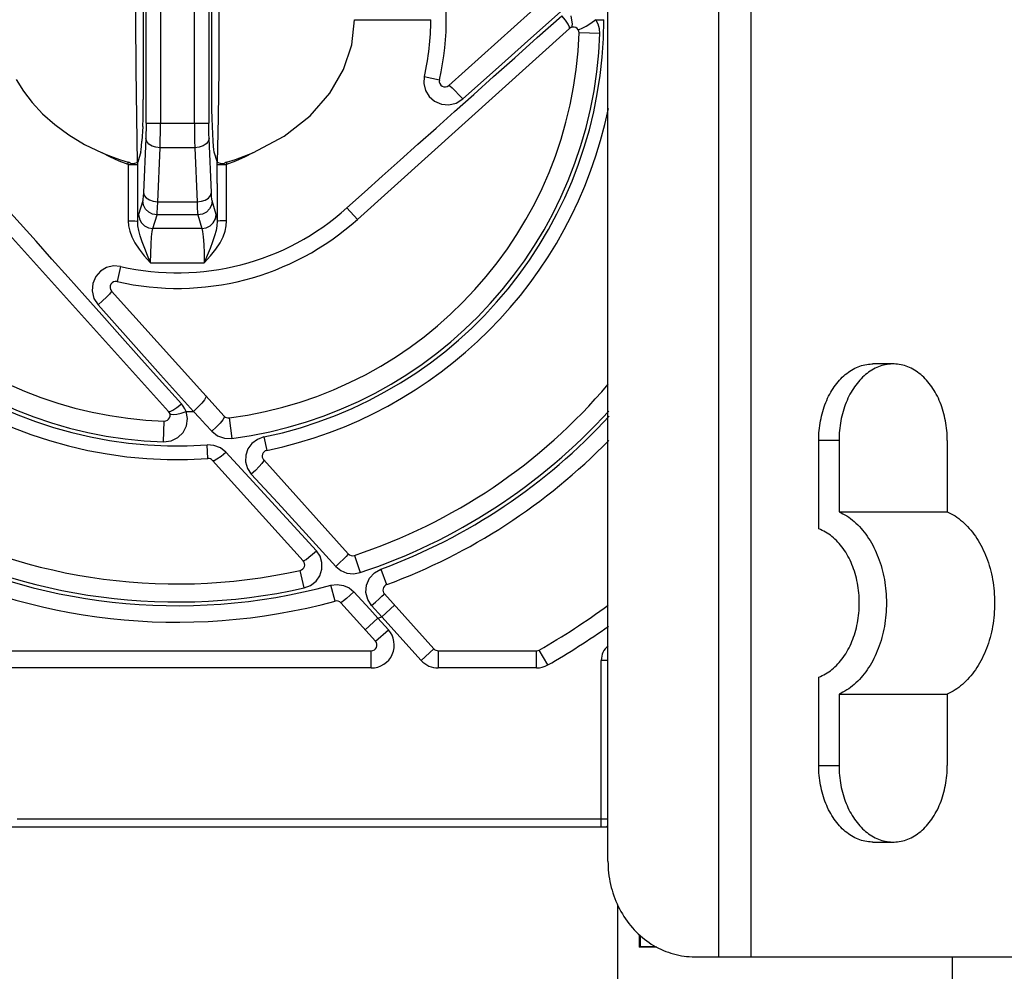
# Model space of a CAD drawing. Header units: millimetres. Extents: x 0 to 594, y 0 to 420.
# Tile 27 of 78: x 261 to 287, y 345 to 370. Entities that reach past the tile are written whole.
import ezdxf

# ---------------------------------------------------------------- set-up
doc = ezdxf.new("R2010")
doc.units = ezdxf.units.MM
doc.header["$LTSCALE"] = 32.67
doc.layers.get('0').update_dxf_attribs({"linetype": 'CONTINUOUS'})

msp = doc.modelspace()

# ---------------------------------------------------------------- linework, layer by layer
at = {"color": 9, "linetype": 'CONTINUOUS'}
for p, q in [((279.145, 345.698), (279.145, 388.698)), ((279.992, 345.698), (279.992, 388.698)), ((264.183, 367.49), (264.183, 372.905)), ((264.557, 372.905), (264.557, 367.49)), ((265.446, 367.49), (265.446, 372.905)), ((265.82, 372.905), (265.82, 367.49)), ((274.233, 369.711), (275.243, 370.613)), ((274.406, 369.729), (275.047, 370.302)), ((275.143, 370.182), (275.047, 370.302)), ((275.312, 370.183), (275.287, 370.297)), ((269.629, 370.197), (271.622, 370.197)), ((275.212, 370.079), (275.143, 370.182)), ((275.247, 370.005), (275.212, 370.079)), ((275.246, 369.967), (275.247, 370.005)), ((275.295, 369.997), (275.316, 370.026)), ((275.322, 370.09), (275.312, 370.183)), ((275.316, 370.026), (275.322, 370.09)), ((275.576, 369.972), (275.681, 370.03)), ((275.681, 370.03), (275.805, 370.108)), ((275.805, 370.108), (275.934, 370.198)), ((275.994, 370.084), (275.934, 370.197)), ((275.934, 370.197), (276.143, 370.197)), ((276.029, 369.961), (275.994, 370.084)), ((275.469, 369.941), (275.502, 369.941)), ((276.038, 369.833), (275.496, 369.851)), ((275.502, 369.941), (275.576, 369.972)), ((276.038, 369.833), (276.029, 369.961)), ((273.313, 368.888), (274.233, 369.711)), ((273.816, 369.201), (274.406, 369.729)), ((273.265, 368.709), (273.816, 369.201)), ((271.453, 368.712), (271.44, 368.525)), ((271.453, 368.712), (271.848, 368.621)), ((272.457, 368.124), (273.313, 368.888)), ((272.743, 368.243), (273.265, 368.709)), ((271.44, 368.525), (271.485, 368.345)), ((272.095, 368.476), (272.12, 368.464)), ((272.12, 368.464), (272.177, 368.416)), ((271.485, 368.345), (271.58, 368.189)), ((272.177, 368.416), (272.258, 368.338)), ((272.243, 367.797), (272.743, 368.243)), ((272.258, 368.338), (272.355, 368.236)), ((272.355, 368.236), (272.457, 368.124)), ((271.58, 368.189), (271.719, 368.067)), ((271.719, 368.067), (271.898, 367.989)), ((271.898, 367.989), (272.096, 367.971)), ((272.096, 367.971), (272.288, 368.018)), ((272.288, 368.018), (272.457, 368.124)), ((271.759, 367.364), (272.243, 367.797)), ((264.183, 367.49), (264.182, 367.346)), ((264.183, 367.49), (265.82, 367.49)), ((265.821, 367.346), (265.82, 367.49)), ((264.179, 367.209), (264.175, 367.088)), ((264.182, 367.346), (264.179, 367.209)), ((265.824, 367.209), (265.821, 367.346)), ((265.828, 367.088), (265.824, 367.209)), ((271.286, 366.941), (271.759, 367.364)), ((264.175, 367.088), (264.113, 365.676)), ((264.199, 367.013), (264.175, 367.088)), ((264.255, 366.946), (264.199, 367.013)), ((264.338, 366.895), (264.255, 366.946)), ((265.754, 366.952), (265.673, 366.898)), ((265.806, 367.015), (265.754, 366.952)), ((265.828, 367.088), (265.806, 367.015)), ((265.89, 365.676), (265.828, 367.088)), ((270.818, 366.523), (271.286, 366.941)), ((263.253, 366.6), (263.032, 366.716)), ((264.437, 366.861), (264.338, 366.895)), ((264.55, 366.847), (264.437, 366.861)), ((264.488, 365.435), (264.55, 366.847)), ((265.453, 366.847), (264.55, 366.847)), ((265.57, 366.862), (265.453, 366.847)), ((265.453, 366.847), (265.515, 365.435)), ((265.673, 366.898), (265.57, 366.862)), ((266.971, 366.716), (266.75, 366.6)), ((263.481, 366.498), (263.253, 366.6)), ((263.715, 366.41), (263.481, 366.498)), ((263.715, 366.41), (263.715, 366.474)), ((263.715, 366.41), (263.716, 365.944)), ((263.715, 366.41), (263.965, 366.41)), ((263.965, 365.916), (263.965, 366.469)), ((266.038, 365.916), (266.038, 366.469)), ((266.038, 366.41), (266.288, 366.41)), ((266.287, 365.943), (266.288, 366.41)), ((266.522, 366.498), (266.288, 366.41)), ((266.288, 366.474), (266.288, 366.41)), ((266.75, 366.6), (266.522, 366.498)), ((270.353, 366.106), (270.818, 366.523)), ((263.716, 365.944), (263.717, 365.454)), ((263.964, 365.423), (263.965, 365.916)), ((266.038, 365.916), (266.039, 365.423)), ((266.286, 365.454), (266.287, 365.943)), ((269.89, 365.69), (270.353, 366.106)), ((264.113, 365.676), (264.108, 365.576)), ((264.113, 365.676), (264.135, 365.603)), ((265.867, 365.601), (265.89, 365.676)), ((265.895, 365.576), (265.89, 365.676)), ((269.431, 365.278), (269.89, 365.69)), ((263.717, 365.454), (263.717, 364.943)), ((263.963, 364.93), (263.964, 365.423)), ((264.094, 365.462), (263.988, 365.105)), ((264.101, 365.504), (264.094, 365.462)), ((264.114, 365.345), (264.094, 365.462)), ((264.108, 365.576), (264.101, 365.504)), ((264.135, 365.603), (264.187, 365.539)), ((264.187, 365.539), (264.268, 365.486)), ((264.268, 365.486), (264.371, 365.45)), ((264.371, 365.45), (264.488, 365.435)), ((264.488, 365.435), (265.515, 365.435)), ((265.515, 365.435), (265.628, 365.449)), ((265.628, 365.449), (265.727, 365.483)), ((265.727, 365.483), (265.81, 365.534)), ((265.81, 365.534), (265.867, 365.601)), ((265.909, 365.462), (265.89, 365.349)), ((265.902, 365.504), (265.895, 365.576)), ((265.909, 365.462), (265.902, 365.504)), ((266.015, 365.105), (265.909, 365.462)), ((266.039, 365.423), (266.04, 364.93)), ((266.287, 364.943), (266.286, 365.454)), ((260.893, 364.865), (260.485, 365.32)), ((263.979, 365.066), (263.988, 365.105)), ((263.988, 365.105), (264.007, 364.992)), ((264.17, 365.242), (264.114, 365.345)), ((264.253, 365.162), (264.17, 365.242)), ((264.354, 365.112), (264.253, 365.162)), ((264.468, 365.093), (264.354, 365.112)), ((265.654, 365.113), (265.535, 365.093)), ((265.759, 365.168), (265.654, 365.113)), ((265.839, 365.25), (265.759, 365.168)), ((265.89, 365.349), (265.839, 365.25)), ((265.995, 364.988), (266.015, 365.105)), ((266.015, 365.105), (266.024, 365.066)), ((269.703, 364.976), (269.432, 365.278)), ((261.306, 364.404), (260.893, 364.865)), ((263.717, 364.943), (263.726, 364.811)), ((263.717, 364.943), (263.808, 364.941)), ((263.808, 364.941), (263.887, 364.938)), ((263.887, 364.938), (263.941, 364.934)), ((263.941, 364.934), (263.963, 364.93)), ((263.963, 364.93), (263.971, 365.007)), ((263.969, 364.812), (263.963, 364.93)), ((263.971, 365.007), (263.979, 365.066)), ((264.007, 364.992), (264.058, 364.893)), ((264.058, 364.893), (264.138, 364.811)), ((264.362, 364.736), (264.468, 365.093)), ((265.535, 365.093), (264.468, 365.093)), ((265.535, 365.093), (265.641, 364.736)), ((265.856, 364.805), (265.939, 364.885)), ((265.939, 364.885), (265.995, 364.988)), ((266.024, 365.066), (266.032, 365.007)), ((266.032, 365.007), (266.04, 364.93)), ((266.04, 364.93), (266.034, 364.811)), ((266.062, 364.934), (266.04, 364.93)), ((266.116, 364.938), (266.062, 364.934)), ((266.195, 364.941), (266.116, 364.938)), ((266.287, 364.943), (266.195, 364.941)), ((266.277, 364.811), (266.287, 364.943)), ((263.726, 364.811), (263.755, 364.672)), ((263.755, 364.672), (263.808, 364.523)), ((263.991, 364.684), (263.969, 364.812)), ((264.029, 364.544), (263.991, 364.684)), ((264.138, 364.811), (264.243, 364.756)), ((264.243, 364.756), (264.362, 364.736)), ((264.327, 364.519), (264.343, 364.658)), ((264.343, 364.658), (264.362, 364.736)), ((264.788, 364.736), (264.362, 364.736)), ((265.215, 364.736), (264.788, 364.736)), ((265.641, 364.736), (265.215, 364.736)), ((265.641, 364.736), (265.756, 364.755)), ((265.641, 364.736), (265.66, 364.657)), ((265.66, 364.657), (265.677, 364.517)), ((265.756, 364.755), (265.856, 364.805)), ((266.011, 364.683), (265.974, 364.543)), ((266.034, 364.811), (266.011, 364.683)), ((266.195, 364.523), (266.248, 364.672)), ((266.248, 364.672), (266.277, 364.811)), ((261.723, 363.938), (261.306, 364.404)), ((263.808, 364.523), (263.888, 364.364)), ((263.888, 364.364), (263.998, 364.196)), ((264.082, 364.389), (264.029, 364.544)), ((264.147, 364.216), (264.082, 364.389)), ((264.313, 364.326), (264.327, 364.519)), ((265.677, 364.517), (265.69, 364.324)), ((265.921, 364.388), (265.856, 364.215)), ((265.974, 364.543), (265.921, 364.388)), ((266.006, 364.197), (266.115, 364.364)), ((266.115, 364.364), (266.195, 364.523)), ((263.998, 364.196), (264.136, 364.022)), ((264.221, 364.031), (264.147, 364.216)), ((264.299, 363.841), (264.304, 364.096)), ((264.304, 364.096), (264.313, 364.326)), ((265.69, 364.324), (265.699, 364.094)), ((265.699, 364.094), (265.704, 363.841)), ((265.856, 364.215), (265.782, 364.031)), ((265.867, 364.023), (266.006, 364.197)), ((262.145, 363.466), (261.723, 363.938)), ((264.136, 364.022), (264.299, 363.841)), ((264.299, 363.841), (264.221, 364.031)), ((264.299, 363.841), (264.768, 363.841)), ((264.768, 363.841), (265.236, 363.841)), ((265.236, 363.841), (265.704, 363.841)), ((265.782, 364.031), (265.704, 363.841)), ((265.704, 363.841), (265.867, 364.023)), ((262.994, 363.62), (262.871, 363.48)), ((263.152, 363.715), (262.994, 363.62)), ((263.331, 363.759), (263.152, 363.715)), ((263.516, 363.746), (263.331, 363.759)), ((263.516, 363.746), (263.425, 363.351)), ((262.578, 362.981), (262.145, 363.466)), ((262.793, 363.302), (262.775, 363.105)), ((262.871, 363.48), (262.793, 363.302)), ((262.775, 363.105), (262.821, 362.912)), ((263.269, 363.079), (263.223, 363.025)), ((263.28, 363.104), (263.269, 363.079)), ((263.028, 362.478), (262.578, 362.981)), ((262.821, 362.912), (262.928, 362.742)), ((263.045, 362.848), (262.928, 362.742)), ((263.147, 362.946), (263.045, 362.848)), ((263.223, 363.025), (263.147, 362.946)), ((262.928, 362.742), (263.715, 361.861)), ((263.498, 361.952), (263.028, 362.478)), ((263.995, 361.395), (263.498, 361.952)), ((263.715, 361.861), (264.56, 360.915)), ((264.528, 360.798), (263.995, 361.395)), ((265.106, 360.152), (264.528, 360.798)), ((264.56, 360.915), (265.418, 359.956)), ((265.709, 360.259), (265.637, 360.17)), ((265.747, 360.325), (265.709, 360.259)), ((265.748, 360.363), (265.747, 360.325)), ((264.809, 359.952), (264.883, 359.987)), ((264.883, 359.987), (264.986, 360.056)), ((264.986, 360.056), (265.107, 360.152)), ((265.155, 360.09), (265.106, 360.152)), ((265.195, 360.022), (265.155, 360.09)), ((265.226, 359.95), (265.195, 360.022)), ((265.536, 360.064), (265.417, 359.956)), ((265.419, 359.956), (265.578, 359.784)), ((265.637, 360.17), (265.536, 360.064)), ((264.637, 359.161), (264.655, 359.703)), ((264.771, 359.954), (264.809, 359.952)), ((264.801, 359.904), (264.83, 359.883)), ((264.83, 359.883), (264.894, 359.877)), ((264.894, 359.877), (264.987, 359.887)), ((264.987, 359.887), (265.101, 359.912)), ((265.101, 359.912), (265.226, 359.95)), ((265.264, 359.767), (265.228, 359.95)), ((265.237, 359.576), (265.264, 359.767)), ((265.578, 359.784), (265.737, 359.611)), ((266.186, 359.734), (266.115, 359.646)), ((266.223, 359.797), (266.186, 359.734)), ((266.225, 359.834), (266.223, 359.797)), ((266.355, 359.785), (266.426, 359.247)), ((265.149, 359.406), (265.237, 359.576)), ((265.737, 359.611), (265.899, 359.436)), ((266.015, 359.543), (265.898, 359.436)), ((266.115, 359.646), (266.015, 359.543)), ((264.635, 359.161), (264.834, 359.186)), ((264.834, 359.186), (265.011, 359.272)), ((265.011, 359.272), (265.149, 359.406)), ((265.899, 359.436), (266.045, 359.32)), ((266.045, 359.32), (266.229, 359.253)), ((266.229, 359.253), (266.425, 359.247)), ((267.091, 359.225), (266.948, 359.117)), ((267.263, 359.288), (267.091, 359.225)), ((267.263, 359.288), (267.336, 358.937)), ((282.29, 359.198), (281.76, 359.198)), ((265.799, 358.725), (265.775, 359.083)), ((265.957, 359.069), (265.776, 359.083)), ((266.125, 359.003), (265.957, 359.069)), ((266.265, 358.89), (266.125, 359.003)), ((266.845, 358.976), (266.788, 358.811)), ((266.948, 359.117), (266.845, 358.976)), ((265.921, 358.676), (265.96, 358.677)), ((265.96, 358.677), (266.035, 358.715)), ((266.035, 358.715), (266.142, 358.789)), ((266.142, 358.789), (266.265, 358.89)), ((267.075, 358.01), (266.265, 358.89)), ((266.788, 358.811), (266.783, 358.636)), ((267.255, 358.69), (267.25, 358.658)), ((266.783, 358.636), (266.831, 358.465)), ((266.831, 358.465), (266.932, 358.314)), ((267.042, 358.414), (266.932, 358.314)), ((267.138, 358.512), (267.042, 358.414)), ((267.21, 358.596), (267.138, 358.512)), ((267.25, 358.658), (267.21, 358.596)), ((266.932, 358.314), (267.623, 357.562)), ((267.849, 357.168), (267.075, 358.01)), ((267.623, 357.562), (268.358, 356.761)), ((268.632, 356.313), (267.849, 357.168)), ((268.358, 356.761), (269.14, 355.905)), ((268.362, 356.088), (268.437, 356.147)), ((268.437, 356.147), (268.53, 356.224)), ((268.53, 356.224), (268.632, 356.313)), ((268.729, 356.169), (268.632, 356.313)), ((268.779, 356.002), (268.729, 356.169)), ((269.413, 356.165), (269.342, 356.094)), ((269.455, 356.212), (269.413, 356.165)), ((269.467, 356.233), (269.455, 356.212)), ((269.625, 356.191), (269.773, 355.743)), ((268.288, 356.047), (268.31, 356.054)), ((268.31, 356.054), (268.362, 356.088)), ((268.777, 355.828), (268.779, 356.002)), ((269.248, 356.005), (269.14, 355.905)), ((269.14, 355.905), (269.273, 355.797)), ((269.342, 356.094), (269.248, 356.005)), ((268.312, 355.34), (268.209, 355.801)), ((268.623, 355.516), (268.723, 355.661)), ((268.723, 355.661), (268.777, 355.828)), ((269.273, 355.797), (269.431, 355.731)), ((269.431, 355.731), (269.602, 355.712)), ((269.602, 355.712), (269.773, 355.743)), ((269.944, 355.417), (270.023, 355.595)), ((270.023, 355.595), (270.152, 355.736)), ((270.152, 355.736), (270.32, 355.83)), ((270.32, 355.83), (270.469, 355.427)), ((268.312, 355.34), (268.483, 355.406)), ((268.483, 355.406), (268.623, 355.516)), ((269.011, 355.411), (269.172, 355.433)), ((269.124, 354.997), (269.011, 355.411)), ((269.172, 355.433), (269.338, 355.409)), ((269.338, 355.409), (269.49, 355.342)), ((269.49, 355.342), (269.613, 355.239)), ((269.927, 355.224), (269.944, 355.417)), ((269.42, 355.069), (269.345, 355.006)), ((269.511, 355.148), (269.42, 355.069)), ((269.613, 355.239), (269.511, 355.148)), ((270.029, 354.783), (269.613, 355.239)), ((269.973, 355.039), (269.927, 355.224)), ((270.271, 355.055), (270.344, 355.123)), ((270.344, 355.123), (270.393, 355.169)), ((270.393, 355.169), (270.409, 355.186)), ((269.294, 354.965), (269.274, 354.952)), ((269.345, 355.006), (269.294, 354.965)), ((270.077, 354.879), (269.973, 355.039)), ((270.077, 354.879), (270.18, 354.972)), ((270.077, 354.879), (270.344, 354.586)), ((270.18, 354.972), (270.271, 355.055)), ((270.678, 354.887), (270.344, 354.586)), ((270.241, 354.551), (270.029, 354.783)), ((270.344, 354.586), (271.37, 353.446)), ((270.241, 354.551), (269.906, 354.25)), ((270.513, 354.249), (270.241, 354.551)), ((270.179, 353.948), (270.513, 354.249)), ((270.067, 353.248), (270.067, 353.698)), ((271.37, 353.446), (271.705, 353.747)), ((271.816, 353.698), (271.816, 353.248)), ((274.382, 353.248), (274.382, 353.698)), ((274.681, 353.327), (274.457, 353.717)), ((276.077, 349.098), (276.077, 353.448)), ((276.252, 353.448), (276.077, 353.448)), ((270.067, 353.248), (255.621, 353.248)), ((274.382, 353.248), (271.816, 353.248)), ((281.76, 350.698), (282.29, 350.698)), ((260.813, 349.305), (276.252, 349.305))]:
    msp.add_line(p, q, dxfattribs=at)
at = {"color": 7, "linetype": 'CONTINUOUS'}
for p, q in [((276.252, 348.198), (276.252, 386.198)), ((264.11, 372.283), (264.11, 368.112)), ((265.893, 372.283), (265.893, 368.112)), ((263.913, 371.491), (263.908, 370.198)), ((266.095, 370.198), (266.09, 371.491)), ((275.365, 371.421), (272.095, 368.476)), ((263.908, 370.198), (263.913, 368.904)), ((266.09, 368.904), (266.095, 370.198)), ((269.559, 369.544), (269.629, 370.197)), ((269.703, 364.976), (275.246, 369.967)), ((269.344, 368.893), (269.559, 369.544)), ((263.913, 368.904), (263.928, 367.638)), ((266.075, 367.638), (266.09, 368.904)), ((268.986, 368.273), (269.344, 368.893)), ((260.788, 368.636), (260.977, 368.331)), ((260.977, 368.331), (261.206, 368.03)), ((268.47, 367.683), (268.986, 368.273)), ((261.206, 368.03), (261.477, 367.737)), ((264.108, 367.849), (264.11, 368.112)), ((265.893, 368.112), (265.895, 367.849)), ((261.477, 367.737), (261.795, 367.454)), ((264.103, 367.613), (264.108, 367.849)), ((265.895, 367.849), (265.9, 367.613)), ((267.789, 367.15), (268.47, 367.683)), ((261.795, 367.454), (262.161, 367.185)), ((263.928, 367.638), (263.952, 366.46)), ((264.094, 367.405), (264.103, 367.613)), ((264.557, 367.259), (264.557, 367.49)), ((265.446, 367.49), (265.447, 367.259)), ((265.9, 367.613), (265.909, 367.405)), ((266.052, 366.46), (266.075, 367.638)), ((262.161, 367.185), (262.574, 366.937)), ((264.094, 367.405), (264.074, 367.02)), ((264.554, 367.041), (264.557, 367.259)), ((265.447, 367.259), (265.449, 367.041)), ((265.909, 367.405), (265.929, 367.02)), ((262.574, 366.937), (263.032, 366.716)), ((264.066, 366.891), (264.074, 367.02)), ((264.55, 366.847), (264.554, 367.041)), ((265.449, 367.041), (265.453, 366.847)), ((265.929, 367.02), (265.937, 366.891)), ((266.971, 366.716), (267.789, 367.15)), ((263.032, 366.716), (263.256, 366.626)), ((264.046, 366.743), (263.965, 366.469)), ((264.046, 366.743), (264.057, 366.798)), ((264.057, 366.798), (264.066, 366.891)), ((265.937, 366.891), (265.946, 366.798)), ((265.946, 366.798), (265.957, 366.743)), ((265.957, 366.743), (266.038, 366.469)), ((266.747, 366.626), (266.971, 366.716)), ((263.256, 366.626), (263.484, 366.545)), ((263.484, 366.545), (263.715, 366.474)), ((263.741, 366.464), (263.715, 366.474)), ((263.765, 366.449), (263.741, 366.464)), ((263.789, 366.429), (263.765, 366.449)), ((263.881, 366.438), (263.789, 366.429)), ((263.941, 366.452), (263.881, 366.438)), ((263.965, 366.469), (263.941, 366.452)), ((266.065, 366.451), (266.038, 366.469)), ((266.127, 366.438), (266.065, 366.451)), ((266.214, 366.429), (266.127, 366.438)), ((266.238, 366.449), (266.214, 366.429)), ((266.262, 366.464), (266.238, 366.449)), ((266.288, 366.474), (266.262, 366.464)), ((266.288, 366.474), (266.519, 366.545)), ((266.519, 366.545), (266.747, 366.626)), ((259.78, 365.496), (264.771, 359.954)), ((264.482, 365.276), (264.488, 365.435)), ((265.515, 365.435), (265.521, 365.276)), ((264.468, 365.093), (264.476, 365.16)), ((264.476, 365.16), (264.482, 365.276)), ((265.521, 365.276), (265.528, 365.16)), ((265.528, 365.16), (265.535, 365.093)), ((266.225, 359.834), (263.28, 363.104)), ((282.534, 360.981), (282.575, 361.009)), ((282.575, 361.009), (282.617, 361.036)), ((282.617, 361.036), (282.659, 361.06)), ((282.659, 361.06), (282.702, 361.083)), ((282.702, 361.083), (282.746, 361.104)), ((282.746, 361.104), (282.789, 361.122)), ((282.789, 361.122), (282.834, 361.139)), ((282.834, 361.139), (282.878, 361.153)), ((282.878, 361.153), (282.923, 361.166)), ((282.923, 361.166), (282.968, 361.176)), ((282.968, 361.176), (283.014, 361.185)), ((283.014, 361.185), (283.059, 361.191)), ((283.059, 361.191), (283.105, 361.195)), ((283.105, 361.009), (283.064, 360.981)), ((283.105, 361.195), (283.151, 361.197)), ((283.147, 361.036), (283.105, 361.009)), ((283.19, 361.06), (283.147, 361.036)), ((283.151, 361.197), (283.174, 361.198)), ((283.704, 361.198), (283.174, 361.198)), ((283.232, 361.083), (283.19, 361.06)), ((283.276, 361.104), (283.232, 361.083)), ((283.32, 361.122), (283.276, 361.104)), ((283.364, 361.139), (283.32, 361.122)), ((283.409, 361.153), (283.364, 361.139)), ((283.454, 361.166), (283.409, 361.153)), ((283.499, 361.176), (283.454, 361.166)), ((283.544, 361.185), (283.499, 361.176)), ((283.59, 361.191), (283.544, 361.185)), ((283.636, 361.195), (283.59, 361.191)), ((283.681, 361.197), (283.636, 361.195)), ((283.704, 361.198), (283.681, 361.197)), ((283.727, 361.197), (283.704, 361.198)), ((283.773, 361.195), (283.727, 361.197)), ((283.819, 361.191), (283.773, 361.195)), ((283.864, 361.185), (283.819, 361.191)), ((283.91, 361.176), (283.864, 361.185)), ((283.955, 361.166), (283.91, 361.176)), ((284, 361.153), (283.955, 361.166)), ((284.044, 361.139), (284, 361.153)), ((284.089, 361.122), (284.044, 361.139)), ((284.132, 361.104), (284.089, 361.122)), ((284.176, 361.083), (284.132, 361.104)), ((284.219, 361.06), (284.176, 361.083)), ((284.261, 361.036), (284.219, 361.06)), ((284.303, 361.009), (284.261, 361.036)), ((284.344, 360.981), (284.303, 361.009)), ((282.232, 360.69), (282.267, 360.732)), ((282.267, 360.732), (282.302, 360.773)), ((282.302, 360.773), (282.339, 360.812)), ((282.339, 360.812), (282.376, 360.849)), ((282.376, 360.849), (282.415, 360.885)), ((282.415, 360.885), (282.454, 360.919)), ((282.454, 360.919), (282.493, 360.951)), ((282.493, 360.951), (282.534, 360.981)), ((282.797, 360.732), (282.762, 360.69)), ((282.833, 360.773), (282.797, 360.732)), ((282.869, 360.812), (282.833, 360.773)), ((282.907, 360.849), (282.869, 360.812)), ((282.945, 360.885), (282.907, 360.849)), ((282.984, 360.919), (282.945, 360.885)), ((283.024, 360.951), (282.984, 360.919)), ((283.064, 360.981), (283.024, 360.951)), ((284.385, 360.951), (284.344, 360.981)), ((284.424, 360.919), (284.385, 360.951)), ((284.463, 360.885), (284.424, 360.919)), ((284.502, 360.849), (284.463, 360.885)), ((284.539, 360.812), (284.502, 360.849)), ((284.576, 360.773), (284.539, 360.812)), ((284.611, 360.732), (284.576, 360.773)), ((284.646, 360.69), (284.611, 360.732)), ((282.074, 360.455), (282.104, 360.505)), ((282.104, 360.505), (282.134, 360.553)), ((282.134, 360.553), (282.166, 360.6)), ((282.166, 360.6), (282.198, 360.646)), ((282.198, 360.646), (282.232, 360.69)), ((282.634, 360.505), (282.605, 360.455)), ((282.665, 360.553), (282.634, 360.505)), ((282.696, 360.6), (282.665, 360.553)), ((282.729, 360.646), (282.696, 360.6)), ((282.762, 360.69), (282.729, 360.646)), ((284.68, 360.646), (284.646, 360.69)), ((284.712, 360.6), (284.68, 360.646)), ((284.744, 360.553), (284.712, 360.6)), ((284.774, 360.505), (284.744, 360.553)), ((284.804, 360.455), (284.774, 360.505)), ((281.945, 360.188), (281.969, 360.244)), ((281.969, 360.244), (281.993, 360.299)), ((281.993, 360.299), (282.019, 360.352)), ((282.019, 360.352), (282.046, 360.404)), ((282.046, 360.404), (282.074, 360.455)), ((282.499, 360.244), (282.476, 360.188)), ((282.524, 360.299), (282.499, 360.244)), ((282.549, 360.352), (282.524, 360.299)), ((282.576, 360.404), (282.549, 360.352)), ((282.605, 360.455), (282.576, 360.404)), ((284.832, 360.404), (284.804, 360.455)), ((284.859, 360.352), (284.832, 360.404)), ((284.885, 360.299), (284.859, 360.352)), ((284.909, 360.244), (284.885, 360.299)), ((284.933, 360.188), (284.909, 360.244)), ((281.848, 359.895), (281.865, 359.955)), ((281.865, 359.955), (281.883, 360.015)), ((281.883, 360.015), (281.903, 360.074)), ((281.903, 360.074), (281.923, 360.131)), ((281.923, 360.131), (281.945, 360.188)), ((282.395, 359.955), (282.379, 359.895)), ((282.413, 360.015), (282.395, 359.955)), ((282.433, 360.074), (282.413, 360.015)), ((282.454, 360.131), (282.433, 360.074)), ((282.476, 360.188), (282.454, 360.131)), ((284.955, 360.131), (284.933, 360.188)), ((284.975, 360.074), (284.955, 360.131)), ((284.995, 360.015), (284.975, 360.074)), ((285.013, 359.955), (284.995, 360.015)), ((285.03, 359.895), (285.013, 359.955)), ((281.796, 359.647), (281.807, 359.71)), ((281.807, 359.71), (281.819, 359.772)), ((281.819, 359.772), (281.833, 359.834)), ((281.833, 359.834), (281.848, 359.895)), ((282.337, 359.71), (282.326, 359.647)), ((282.35, 359.772), (282.337, 359.71)), ((282.363, 359.834), (282.35, 359.772)), ((282.379, 359.895), (282.363, 359.834)), ((285.045, 359.834), (285.03, 359.895)), ((285.059, 359.772), (285.045, 359.834)), ((285.071, 359.71), (285.059, 359.772)), ((285.082, 359.647), (285.071, 359.71)), ((281.766, 359.392), (281.771, 359.456)), ((281.771, 359.456), (281.778, 359.52)), ((281.778, 359.52), (281.786, 359.584)), ((281.786, 359.584), (281.796, 359.647)), ((282.302, 359.456), (282.297, 359.392)), ((282.308, 359.52), (282.302, 359.456)), ((282.317, 359.584), (282.308, 359.52)), ((282.326, 359.647), (282.317, 359.584)), ((285.092, 359.584), (285.082, 359.647)), ((285.1, 359.52), (285.092, 359.584)), ((285.107, 359.456), (285.1, 359.52)), ((285.112, 359.392), (285.107, 359.456)), ((281.76, 359.262), (281.763, 359.327)), ((281.76, 359.198), (281.76, 359.262)), ((281.76, 356.884), (281.76, 359.198)), ((281.763, 359.327), (281.766, 359.392)), ((282.291, 359.262), (282.29, 359.198)), ((282.29, 359.198), (282.29, 357.332)), ((282.293, 359.327), (282.291, 359.262)), ((282.297, 359.392), (282.293, 359.327)), ((285.115, 359.327), (285.112, 359.392)), ((285.118, 359.262), (285.115, 359.327)), ((285.118, 359.198), (285.118, 359.262)), ((285.118, 359.198), (285.118, 357.332)), ((268.288, 356.047), (265.921, 358.676)), ((267.255, 358.69), (269.467, 356.233)), ((282.29, 357.332), (285.118, 357.332)), ((282.29, 357.332), (282.342, 357.308)), ((282.342, 357.308), (282.393, 357.282)), ((282.393, 357.282), (282.444, 357.253)), ((282.444, 357.253), (282.494, 357.222)), ((282.494, 357.222), (282.543, 357.189)), ((282.543, 357.189), (282.592, 357.153)), ((282.592, 357.153), (282.639, 357.116)), ((285.118, 357.332), (285.17, 357.308)), ((285.17, 357.308), (285.221, 357.282)), ((285.221, 357.282), (285.272, 357.253)), ((285.272, 357.253), (285.322, 357.222)), ((285.322, 357.222), (285.371, 357.189)), ((285.371, 357.189), (285.42, 357.153)), ((285.42, 357.153), (285.468, 357.116)), ((281.805, 356.866), (281.76, 356.884)), ((282.639, 357.116), (282.686, 357.077)), ((282.686, 357.077), (282.732, 357.035)), ((282.732, 357.035), (282.777, 356.992)), ((282.777, 356.992), (282.822, 356.946)), ((282.822, 356.946), (282.865, 356.899)), ((282.865, 356.899), (282.907, 356.85)), ((285.468, 357.116), (285.515, 357.077)), ((285.515, 357.077), (285.561, 357.035)), ((285.561, 357.035), (285.606, 356.992)), ((285.606, 356.992), (285.65, 356.946)), ((285.65, 356.946), (285.693, 356.899)), ((285.693, 356.899), (285.735, 356.85)), ((281.849, 356.847), (281.805, 356.866)), ((281.893, 356.825), (281.849, 356.847)), ((281.937, 356.802), (281.893, 356.825)), ((281.979, 356.776), (281.937, 356.802)), ((282.022, 356.748), (281.979, 356.776)), ((282.063, 356.718), (282.022, 356.748)), ((282.104, 356.687), (282.063, 356.718)), ((282.144, 356.653), (282.104, 356.687)), ((282.184, 356.618), (282.144, 356.653)), ((282.222, 356.581), (282.184, 356.618)), ((282.907, 356.85), (282.948, 356.799)), ((282.948, 356.799), (282.988, 356.746)), ((282.988, 356.746), (283.026, 356.691)), ((283.026, 356.691), (283.064, 356.635)), ((283.064, 356.635), (283.1, 356.578)), ((285.735, 356.85), (285.776, 356.799)), ((285.776, 356.799), (285.816, 356.746)), ((285.816, 356.746), (285.855, 356.691)), ((285.855, 356.691), (285.892, 356.635)), ((285.892, 356.635), (285.928, 356.578)), ((282.26, 356.542), (282.222, 356.581)), ((282.297, 356.501), (282.26, 356.542)), ((282.332, 356.459), (282.297, 356.501)), ((282.367, 356.415), (282.332, 356.459)), ((282.401, 356.369), (282.367, 356.415)), ((282.433, 356.322), (282.401, 356.369)), ((283.1, 356.578), (283.135, 356.518)), ((283.135, 356.518), (283.169, 356.457)), ((283.169, 356.457), (283.201, 356.395)), ((283.201, 356.395), (283.232, 356.332)), ((285.928, 356.578), (285.963, 356.518)), ((285.963, 356.518), (285.997, 356.457)), ((285.997, 356.457), (286.029, 356.395)), ((286.029, 356.395), (286.06, 356.332)), ((282.465, 356.274), (282.433, 356.322)), ((282.495, 356.224), (282.465, 356.274)), ((282.524, 356.172), (282.495, 356.224)), ((282.552, 356.12), (282.524, 356.172)), ((282.579, 356.065), (282.552, 356.12)), ((283.232, 356.332), (283.261, 356.267)), ((283.261, 356.267), (283.289, 356.2)), ((283.289, 356.2), (283.316, 356.133)), ((283.316, 356.133), (283.341, 356.065)), ((286.06, 356.332), (286.09, 356.267)), ((286.09, 356.267), (286.118, 356.2)), ((286.118, 356.2), (286.144, 356.133)), ((286.144, 356.133), (286.17, 356.065)), ((282.604, 356.01), (282.579, 356.065)), ((282.628, 355.954), (282.604, 356.01)), ((282.651, 355.896), (282.628, 355.954)), ((282.672, 355.838), (282.651, 355.896)), ((283.341, 356.065), (283.365, 355.995)), ((283.365, 355.995), (283.387, 355.924)), ((283.387, 355.924), (283.407, 355.853)), ((283.407, 355.853), (283.426, 355.781)), ((286.17, 356.065), (286.193, 355.995)), ((286.193, 355.995), (286.215, 355.924)), ((286.215, 355.924), (286.236, 355.853)), ((286.236, 355.853), (286.255, 355.781)), ((282.693, 355.778), (282.672, 355.838)), ((282.711, 355.718), (282.693, 355.778)), ((282.728, 355.657), (282.711, 355.718)), ((282.744, 355.595), (282.728, 355.657)), ((282.759, 355.532), (282.744, 355.595)), ((283.426, 355.781), (283.444, 355.707)), ((283.444, 355.707), (283.46, 355.633)), ((283.46, 355.633), (283.474, 355.559)), ((286.255, 355.781), (286.272, 355.707)), ((286.272, 355.707), (286.288, 355.633)), ((286.288, 355.633), (286.302, 355.559)), ((282.771, 355.469), (282.759, 355.532)), ((282.783, 355.405), (282.771, 355.469)), ((282.793, 355.34), (282.783, 355.405)), ((282.801, 355.276), (282.793, 355.34)), ((283.474, 355.559), (283.486, 355.484)), ((283.486, 355.484), (283.497, 355.408)), ((283.497, 355.408), (283.506, 355.332)), ((283.506, 355.332), (283.514, 355.256)), ((286.302, 355.559), (286.315, 355.484)), ((286.315, 355.484), (286.326, 355.408)), ((286.326, 355.408), (286.335, 355.332)), ((286.335, 355.332), (286.342, 355.256)), ((271.705, 353.747), (270.409, 355.186)), ((282.808, 355.21), (282.801, 355.276)), ((282.813, 355.145), (282.808, 355.21)), ((282.817, 355.079), (282.813, 355.145)), ((282.82, 355.013), (282.817, 355.079)), ((283.514, 355.256), (283.52, 355.179)), ((283.52, 355.179), (283.524, 355.102)), ((283.524, 355.102), (283.527, 355.025)), ((286.342, 355.256), (286.348, 355.179)), ((286.348, 355.179), (286.352, 355.102)), ((286.352, 355.102), (286.355, 355.025)), ((270.179, 353.948), (269.274, 354.952)), ((282.813, 354.75), (282.817, 354.816)), ((282.817, 354.816), (282.82, 354.882)), ((282.82, 354.948), (282.82, 355.013)), ((282.82, 354.882), (282.82, 354.948)), ((283.527, 354.87), (283.524, 354.793)), ((283.527, 355.025), (283.527, 354.948)), ((283.527, 354.948), (283.527, 354.87)), ((286.355, 354.87), (286.352, 354.793)), ((286.355, 355.025), (286.356, 354.948)), ((286.356, 354.948), (286.355, 354.87)), ((282.783, 354.49), (282.793, 354.555)), ((282.793, 354.555), (282.801, 354.619)), ((282.801, 354.619), (282.808, 354.685)), ((282.808, 354.685), (282.813, 354.75)), ((283.506, 354.563), (283.497, 354.487)), ((283.514, 354.64), (283.506, 354.563)), ((283.52, 354.716), (283.514, 354.64)), ((283.524, 354.793), (283.52, 354.716)), ((286.335, 354.563), (286.326, 354.487)), ((286.342, 354.64), (286.335, 354.563)), ((286.348, 354.716), (286.342, 354.64)), ((286.352, 354.793), (286.348, 354.716)), ((282.728, 354.238), (282.744, 354.3)), ((282.744, 354.3), (282.759, 354.363)), ((282.759, 354.363), (282.771, 354.426)), ((282.771, 354.426), (282.783, 354.49)), ((283.474, 354.336), (283.46, 354.262)), ((283.486, 354.411), (283.474, 354.336)), ((283.497, 354.487), (283.486, 354.411)), ((286.302, 354.336), (286.288, 354.262)), ((286.315, 354.411), (286.302, 354.336)), ((286.326, 354.487), (286.315, 354.411)), ((282.651, 353.999), (282.672, 354.057)), ((282.672, 354.057), (282.693, 354.117)), ((282.693, 354.117), (282.711, 354.177)), ((282.711, 354.177), (282.728, 354.238)), ((283.407, 354.042), (283.387, 353.971)), ((283.426, 354.115), (283.407, 354.042)), ((283.444, 354.188), (283.426, 354.115)), ((283.46, 354.262), (283.444, 354.188)), ((286.236, 354.042), (286.215, 353.971)), ((286.255, 354.115), (286.236, 354.042)), ((286.272, 354.188), (286.255, 354.115)), ((286.288, 354.262), (286.272, 354.188)), ((282.552, 353.776), (282.579, 353.83)), ((282.579, 353.83), (282.604, 353.885)), ((282.604, 353.885), (282.628, 353.941)), ((282.628, 353.941), (282.651, 353.999)), ((283.341, 353.83), (283.316, 353.762)), ((283.365, 353.9), (283.341, 353.83)), ((283.387, 353.971), (283.365, 353.9)), ((286.17, 353.83), (286.144, 353.762)), ((286.193, 353.9), (286.17, 353.83)), ((286.215, 353.971), (286.193, 353.9)), ((255.621, 353.698), (270.067, 353.698)), ((271.816, 353.698), (274.382, 353.698)), ((282.367, 353.48), (282.401, 353.526)), ((282.401, 353.526), (282.433, 353.573)), ((282.433, 353.573), (282.465, 353.621)), ((282.465, 353.621), (282.495, 353.671)), ((282.495, 353.671), (282.524, 353.723)), ((282.524, 353.723), (282.552, 353.776)), ((283.232, 353.563), (283.201, 353.5)), ((283.261, 353.628), (283.232, 353.563)), ((283.289, 353.695), (283.261, 353.628)), ((283.316, 353.762), (283.289, 353.695)), ((286.06, 353.563), (286.029, 353.5)), ((286.09, 353.628), (286.06, 353.563)), ((286.118, 353.695), (286.09, 353.628)), ((286.144, 353.762), (286.118, 353.695)), ((282.144, 353.242), (282.184, 353.277)), ((282.184, 353.277), (282.222, 353.314)), ((282.222, 353.314), (282.26, 353.353)), ((282.26, 353.353), (282.297, 353.394)), ((282.297, 353.394), (282.332, 353.436)), ((282.332, 353.436), (282.367, 353.48)), ((283.1, 353.317), (283.064, 353.26)), ((283.135, 353.377), (283.1, 353.317)), ((283.169, 353.438), (283.135, 353.377)), ((283.201, 353.5), (283.169, 353.438)), ((285.928, 353.317), (285.892, 353.26)), ((285.963, 353.377), (285.928, 353.317)), ((285.997, 353.438), (285.963, 353.377)), ((286.029, 353.5), (285.997, 353.438)), ((281.76, 353.011), (281.805, 353.029)), ((281.76, 350.698), (281.76, 353.011)), ((281.805, 353.029), (281.849, 353.048)), ((281.849, 353.048), (281.893, 353.07)), ((281.893, 353.07), (281.937, 353.094)), ((281.937, 353.094), (281.979, 353.119)), ((281.979, 353.119), (282.022, 353.147)), ((282.022, 353.147), (282.063, 353.177)), ((282.063, 353.177), (282.104, 353.208)), ((282.104, 353.208), (282.144, 353.242)), ((282.907, 353.045), (282.865, 352.996)), ((282.948, 353.096), (282.907, 353.045)), ((282.988, 353.149), (282.948, 353.096)), ((283.026, 353.204), (282.988, 353.149)), ((283.064, 353.26), (283.026, 353.204)), ((285.735, 353.045), (285.693, 352.996)), ((285.776, 353.096), (285.735, 353.045)), ((285.816, 353.149), (285.776, 353.096)), ((285.855, 353.204), (285.816, 353.149)), ((285.892, 353.26), (285.855, 353.204)), ((282.639, 352.779), (282.592, 352.742)), ((282.686, 352.818), (282.639, 352.779)), ((282.732, 352.86), (282.686, 352.818)), ((282.777, 352.903), (282.732, 352.86)), ((282.822, 352.949), (282.777, 352.903)), ((282.865, 352.996), (282.822, 352.949)), ((285.468, 352.779), (285.42, 352.742)), ((285.515, 352.818), (285.468, 352.779)), ((285.561, 352.86), (285.515, 352.818)), ((285.606, 352.903), (285.561, 352.86)), ((285.65, 352.949), (285.606, 352.903)), ((285.693, 352.996), (285.65, 352.949)), ((282.342, 352.587), (282.29, 352.563)), ((282.29, 352.563), (282.29, 350.698)), ((282.29, 352.563), (285.118, 352.563)), ((282.393, 352.614), (282.342, 352.587)), ((282.444, 352.642), (282.393, 352.614)), ((282.494, 352.673), (282.444, 352.642)), ((282.543, 352.706), (282.494, 352.673)), ((282.592, 352.742), (282.543, 352.706)), ((285.17, 352.587), (285.118, 352.563)), ((285.118, 352.563), (285.118, 350.698)), ((285.221, 352.614), (285.17, 352.587)), ((285.272, 352.642), (285.221, 352.614)), ((285.322, 352.673), (285.272, 352.642)), ((285.371, 352.706), (285.322, 352.673)), ((285.42, 352.742), (285.371, 352.706)), ((281.76, 350.633), (281.76, 350.698)), ((282.29, 350.698), (282.291, 350.633)), ((285.118, 350.633), (285.118, 350.698)), ((281.763, 350.568), (281.76, 350.633)), ((281.766, 350.504), (281.763, 350.568)), ((281.771, 350.439), (281.766, 350.504)), ((281.778, 350.375), (281.771, 350.439)), ((282.291, 350.633), (282.293, 350.568)), ((282.293, 350.568), (282.297, 350.504)), ((282.297, 350.504), (282.302, 350.439)), ((282.302, 350.439), (282.308, 350.375)), ((285.1, 350.375), (285.107, 350.439)), ((285.107, 350.439), (285.112, 350.504)), ((285.112, 350.504), (285.115, 350.568)), ((285.115, 350.568), (285.118, 350.633)), ((281.786, 350.311), (281.778, 350.375)), ((281.796, 350.248), (281.786, 350.311)), ((281.807, 350.185), (281.796, 350.248)), ((281.819, 350.123), (281.807, 350.185)), ((282.308, 350.375), (282.317, 350.311)), ((282.317, 350.311), (282.326, 350.248)), ((282.326, 350.248), (282.337, 350.185)), ((282.337, 350.185), (282.35, 350.123)), ((285.059, 350.123), (285.071, 350.185)), ((285.071, 350.185), (285.082, 350.248)), ((285.082, 350.248), (285.092, 350.311)), ((285.092, 350.311), (285.1, 350.375)), ((281.833, 350.061), (281.819, 350.123)), ((281.848, 350), (281.833, 350.061)), ((281.865, 349.94), (281.848, 350)), ((281.883, 349.88), (281.865, 349.94)), ((282.35, 350.123), (282.363, 350.061)), ((282.363, 350.061), (282.379, 350)), ((282.379, 350), (282.395, 349.94)), ((282.395, 349.94), (282.413, 349.88)), ((284.995, 349.88), (285.013, 349.94)), ((285.013, 349.94), (285.03, 350)), ((285.03, 350), (285.045, 350.061)), ((285.045, 350.061), (285.059, 350.123)), ((281.903, 349.821), (281.883, 349.88)), ((281.923, 349.764), (281.903, 349.821)), ((281.945, 349.707), (281.923, 349.764)), ((281.969, 349.651), (281.945, 349.707)), ((282.413, 349.88), (282.433, 349.821)), ((282.433, 349.821), (282.454, 349.764)), ((282.454, 349.764), (282.476, 349.707)), ((282.476, 349.707), (282.499, 349.651)), ((284.909, 349.651), (284.933, 349.707)), ((284.933, 349.707), (284.955, 349.764)), ((284.955, 349.764), (284.975, 349.821)), ((284.975, 349.821), (284.995, 349.88)), ((281.993, 349.597), (281.969, 349.651)), ((282.019, 349.543), (281.993, 349.597)), ((282.046, 349.491), (282.019, 349.543)), ((282.074, 349.44), (282.046, 349.491)), ((282.104, 349.39), (282.074, 349.44)), ((282.499, 349.651), (282.524, 349.597)), ((282.524, 349.597), (282.549, 349.543)), ((282.549, 349.543), (282.576, 349.491)), ((282.576, 349.491), (282.605, 349.44)), ((282.605, 349.44), (282.634, 349.39)), ((284.774, 349.39), (284.804, 349.44)), ((284.804, 349.44), (284.832, 349.491)), ((284.832, 349.491), (284.859, 349.543)), ((284.859, 349.543), (284.885, 349.597)), ((284.885, 349.597), (284.909, 349.651)), ((282.134, 349.342), (282.104, 349.39)), ((282.166, 349.295), (282.134, 349.342)), ((282.198, 349.249), (282.166, 349.295)), ((282.232, 349.205), (282.198, 349.249)), ((282.267, 349.163), (282.232, 349.205)), ((282.302, 349.122), (282.267, 349.163)), ((282.634, 349.39), (282.665, 349.342)), ((282.665, 349.342), (282.696, 349.295)), ((282.696, 349.295), (282.729, 349.249)), ((282.729, 349.249), (282.762, 349.205)), ((282.762, 349.205), (282.797, 349.163)), ((282.797, 349.163), (282.833, 349.122)), ((284.576, 349.122), (284.611, 349.163)), ((284.611, 349.163), (284.646, 349.205)), ((284.646, 349.205), (284.68, 349.249)), ((284.68, 349.249), (284.712, 349.295)), ((284.712, 349.295), (284.744, 349.342)), ((284.744, 349.342), (284.774, 349.39)), ((244.002, 349.098), (276.252, 349.098)), ((282.339, 349.083), (282.302, 349.122)), ((282.376, 349.046), (282.339, 349.083)), ((282.415, 349.01), (282.376, 349.046)), ((282.454, 348.976), (282.415, 349.01)), ((282.493, 348.944), (282.454, 348.976)), ((282.534, 348.914), (282.493, 348.944)), ((282.575, 348.886), (282.534, 348.914)), ((282.833, 349.122), (282.869, 349.083)), ((282.869, 349.083), (282.907, 349.046)), ((282.907, 349.046), (282.945, 349.01)), ((282.945, 349.01), (282.984, 348.976)), ((282.984, 348.976), (283.024, 348.944)), ((283.024, 348.944), (283.064, 348.914)), ((283.064, 348.914), (283.105, 348.886)), ((284.303, 348.886), (284.344, 348.914)), ((284.344, 348.914), (284.385, 348.944)), ((284.385, 348.944), (284.424, 348.976)), ((284.424, 348.976), (284.463, 349.01)), ((284.463, 349.01), (284.502, 349.046)), ((284.502, 349.046), (284.539, 349.083)), ((284.539, 349.083), (284.576, 349.122)), ((282.617, 348.859), (282.575, 348.886)), ((282.659, 348.835), (282.617, 348.859)), ((282.702, 348.812), (282.659, 348.835)), ((282.746, 348.791), (282.702, 348.812)), ((282.789, 348.773), (282.746, 348.791)), ((282.834, 348.756), (282.789, 348.773)), ((282.878, 348.742), (282.834, 348.756)), ((282.923, 348.729), (282.878, 348.742)), ((282.968, 348.719), (282.923, 348.729)), ((283.014, 348.71), (282.968, 348.719)), ((283.059, 348.704), (283.014, 348.71)), ((283.105, 348.7), (283.059, 348.704)), ((283.105, 348.886), (283.147, 348.859)), ((283.151, 348.698), (283.105, 348.7)), ((283.147, 348.859), (283.19, 348.835)), ((283.174, 348.698), (283.151, 348.698)), ((283.174, 348.698), (283.704, 348.698)), ((283.19, 348.835), (283.232, 348.812)), ((283.232, 348.812), (283.276, 348.791)), ((283.276, 348.791), (283.32, 348.773)), ((283.32, 348.773), (283.364, 348.756)), ((283.364, 348.756), (283.409, 348.742)), ((283.409, 348.742), (283.454, 348.729)), ((283.454, 348.729), (283.499, 348.719)), ((283.499, 348.719), (283.544, 348.71)), ((283.544, 348.71), (283.59, 348.704)), ((283.59, 348.704), (283.636, 348.7)), ((283.636, 348.7), (283.681, 348.698)), ((283.681, 348.698), (283.704, 348.698)), ((283.704, 348.698), (283.727, 348.698)), ((283.727, 348.698), (283.773, 348.7)), ((283.773, 348.7), (283.819, 348.704)), ((283.819, 348.704), (283.864, 348.71)), ((283.864, 348.71), (283.91, 348.719)), ((283.91, 348.719), (283.955, 348.729)), ((283.955, 348.729), (284, 348.742)), ((284, 348.742), (284.044, 348.756)), ((284.044, 348.756), (284.089, 348.773)), ((284.089, 348.773), (284.132, 348.791)), ((284.132, 348.791), (284.176, 348.812)), ((284.176, 348.812), (284.219, 348.835)), ((284.219, 348.835), (284.261, 348.859)), ((284.261, 348.859), (284.303, 348.886)), ((276.252, 348.198), (276.253, 348.121)), ((276.253, 348.121), (276.256, 348.044)), ((276.256, 348.044), (276.261, 347.967)), ((276.261, 347.967), (276.269, 347.89)), ((276.269, 347.89), (276.278, 347.814)), ((276.278, 347.814), (276.29, 347.738)), ((276.29, 347.738), (276.304, 347.663)), ((276.304, 347.663), (276.32, 347.588)), ((276.32, 347.588), (276.338, 347.513)), ((276.338, 347.513), (276.358, 347.44)), ((276.358, 347.44), (276.38, 347.367)), ((276.38, 347.367), (276.405, 347.294)), ((276.405, 347.294), (276.431, 347.223)), ((276.431, 347.223), (276.459, 347.153)), ((276.459, 347.153), (276.489, 347.083)), ((276.489, 347.083), (276.521, 347.015)), ((276.502, 347.057), (276.502, 344.761)), ((276.521, 347.015), (276.555, 346.948)), ((276.555, 346.948), (276.591, 346.881)), ((276.591, 346.881), (276.629, 346.817)), ((276.629, 346.817), (276.668, 346.753)), ((276.668, 346.753), (276.709, 346.691)), ((276.709, 346.691), (276.752, 346.63)), ((276.752, 346.63), (276.797, 346.571)), ((276.797, 346.571), (276.843, 346.513)), ((276.843, 346.513), (276.891, 346.457)), ((276.891, 346.457), (276.94, 346.403)), ((276.94, 346.403), (276.991, 346.35)), ((276.991, 346.35), (277.043, 346.299)), ((277.043, 346.299), (277.097, 346.25)), ((277.079, 345.95), (277.079, 346.266)), ((277.097, 346.25), (277.152, 346.202)), ((277.098, 345.969), (277.098, 346.249)), ((277.152, 346.202), (277.208, 346.157)), ((277.208, 346.157), (277.266, 346.114)), ((277.266, 346.114), (277.325, 346.072)), ((277.325, 346.072), (277.384, 346.032)), ((277.079, 345.95), (277.098, 345.969)), ((277.526, 345.95), (277.079, 345.95)), ((277.098, 345.969), (277.49, 345.969)), ((277.384, 346.032), (277.445, 345.995)), ((277.445, 345.995), (277.507, 345.96)), ((277.507, 345.96), (277.57, 345.926)), ((277.57, 345.926), (277.634, 345.895)), ((277.634, 345.895), (277.699, 345.866)), ((277.699, 345.866), (277.764, 345.84)), ((277.764, 345.84), (277.83, 345.815)), ((277.83, 345.815), (277.897, 345.793)), ((277.897, 345.793), (277.965, 345.773)), ((277.965, 345.773), (278.033, 345.755)), ((278.033, 345.755), (278.101, 345.74)), ((278.101, 345.74), (278.17, 345.727)), ((278.17, 345.727), (278.239, 345.716)), ((278.239, 345.716), (278.308, 345.708)), ((278.308, 345.708), (278.378, 345.702)), ((278.378, 345.702), (278.448, 345.699)), ((278.448, 345.699), (278.517, 345.698)), ((278.517, 345.698), (299.002, 345.698)), ((285.252, 344.761), (285.252, 345.698))]:
    msp.add_line(p, q, dxfattribs=at)
for centre, radius, start, end in [((265.002, 370.198), 11.5, 101.7107, 183.9787), ((265.002, 370.198), 7.026, 347.0314, 42), ((275.346, 369.856), 0.15, 358.1064, 132), ((265.002, 370.198), 10.5, 277.4088, 358.1064), ((265.002, 370.198), 10.5, 187.4088, 268.1064), ((271.994, 368.587), 0.15, 167.0314, 312), ((265.002, 370.198), 11.5, 191.7107, 273.9787), ((265.002, 370.198), 11.5, 281.7107, 348.3296), ((265.002, 370.198), 14.75, 198.2681, 282.5609), ((265.002, 370.198), 7.026, 257.0314, 312), ((265.002, 370.198), 15.75, 200.312, 285.1721), ((263.391, 363.205), 0.15, 77.0314, 222), ((265.002, 370.198), 14.75, 288.2681, 319.7349), ((264.66, 359.853), 0.15, 268.1064, 42), ((266.336, 359.934), 0.15, 222, 277.4088), ((265.002, 370.198), 15.75, 290.312, 315.6942), ((267.366, 358.79), 0.15, 101.7107, 222), ((265.81, 358.576), 0.15, 42, 93.9787), ((269.578, 356.333), 0.15, 222, 288.2681), ((268.177, 355.947), 0.15, 282.5609, 42), ((270.521, 355.286), 0.15, 110.312, 222), ((269.163, 354.852), 0.15, 42, 105.1721), ((265.002, 370.198), 19, 299.8451, 306.3251), ((270.067, 353.848), 0.15, 270, 42), ((271.816, 353.848), 0.15, 222, 270), ((274.382, 353.848), 0.15, 270, 299.8451), ((276.077, 349.305), 0.25, 303.8527, 314.4451)]:
    msp.add_arc(centre, radius, start, end, dxfattribs=at)
at = {"color": 9, "linetype": 'CONTINUOUS'}
for centre, radius, start, end in [((265.002, 370.198), 11.141, 281.7112, 359.9995), ((265.002, 370.198), 6.621, 347.0308, 359.9993), ((265.002, 370.198), 11.043, 277.4061, 358.1058), ((265.002, 370.198), 11.043, 187.4088, 268.0963), ((265.002, 370.198), 11.141, 191.7113, 273.9837), ((265.002, 370.198), 15.222, 198.2682, 282.5616), ((265.002, 370.198), 6.621, 257.0311, 312.0002), ((265.002, 370.198), 15.32, 200.3121, 285.1724), ((265.002, 370.198), 10.25, 271.2661, 272.3356), ((265.002, 370.198), 15.222, 288.2679, 317.7545), ((265.002, 370.198), 15.32, 290.3118, 317.3998), ((265.002, 370.198), 16.5, 288.5132, 288.8913), ((265.002, 370.198), 19.45, 299.8451, 305.3885), ((270.067, 353.848), 0.6, 269.993, 42.007), ((276.577, 353.448), 0.5, 131.033, 180), ((271.816, 353.848), 0.6, 221.9992, 270.0008), ((274.382, 353.848), 0.6, 269.9986, 299.846)]:
    msp.add_arc(centre, radius, start, end, dxfattribs=at)

doc.saveas('drawing.dxf')
